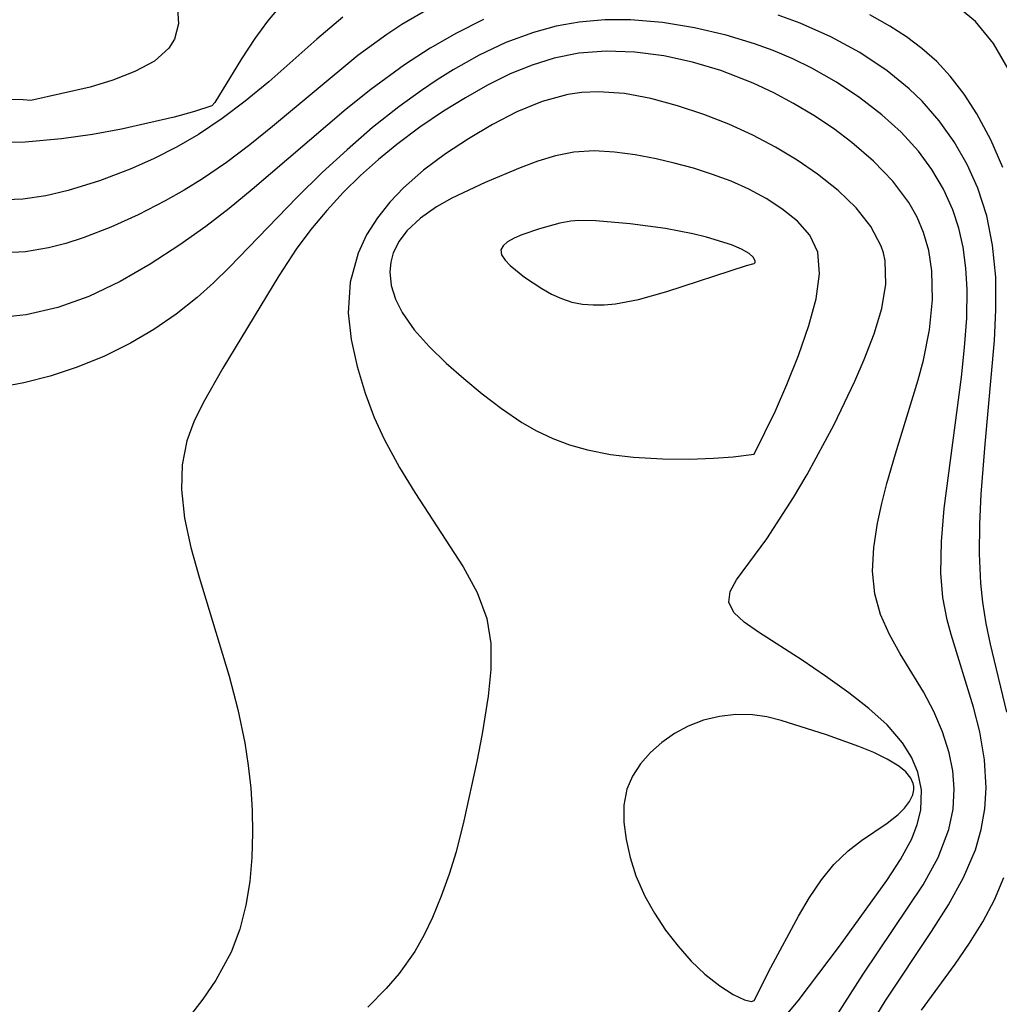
# Model space of a CAD drawing. Header units: metres. Extents: x 1073367 to 1082519, y 1569854 to 1574957.
# Tile 126 of 256: x 1074508 to 1074562, y 1573402 to 1573456. Entities that reach past the tile are written whole.
import ezdxf

# ---------------------------------------------------------------- set-up
doc = ezdxf.new("R2010")
doc.units = ezdxf.units.M
doc.layers.add('CGG_CurvaNivelLidar_v1', color=253, linetype='Continuous', lineweight=30)

msp = doc.modelspace()

# ---------------------------------------------------------------- linework, layer by layer
at = {"layer": 'CGG_CurvaNivelLidar_v1'}
for p, q in [((1074522.3844, 1573456.876, 63.5), (1074521.5789, 1573455.9347, 63.5)), ((1074560.7533, 1573455.9222, 64), (1074559.5177, 1573456.9381, 64)), ((1074516.6076, 1573456.6471, 63), (1074516.6631, 1573455.7853, 63)), ((1074530.5485, 1573456.6302, 64.5), (1074529.0155, 1573455.7469, 64.5)), ((1074551.055, 1573455.825, 65), (1074549.8326, 1573456.2682, 65)), ((1074556.0214, 1573455.6565, 64.5), (1074554.8986, 1573456.2909, 64.5)), ((1074516.6631, 1573455.7853, 63), (1074516.4418, 1573454.9484, 63)), ((1074521.5789, 1573455.9347, 63.5), (1074520.8806, 1573454.9716, 63.5)), ((1074525.753, 1573456.1576, 64), (1074524.3173, 1573454.9504, 64)), ((1074529.0155, 1573455.7469, 64.5), (1074528.1794, 1573455.2051, 64.5)), ((1074533.5335, 1573456.0267, 65), (1074532.0385, 1573455.2819, 65)), ((1074538.833, 1573455.8898, 65.5), (1074537.5534, 1573455.6585, 65.5)), ((1074540.2469, 1573456.0103, 65.5), (1074538.833, 1573455.8898, 65.5)), ((1074541.6736, 1573456.0076, 65.5), (1074540.2469, 1573456.0103, 65.5)), ((1074543.4449, 1573455.857, 65.5), (1074541.6736, 1573456.0076, 65.5)), ((1074545.2131, 1573455.5684, 65.5), (1074543.4449, 1573455.857, 65.5)), ((1074552.7416, 1573455.0769, 65), (1074551.055, 1573455.825, 65)), ((1074561.7437, 1573454.6967, 64), (1074560.7533, 1573455.9222, 64)), ((1074528.1794, 1573455.2051, 64.5), (1074526.5873, 1573454.0332, 64.5)), ((1074532.0385, 1573455.2819, 65), (1074530.5801, 1573454.4418, 65)), ((1074536.2957, 1573455.3159, 65.5), (1074534.7781, 1573454.7508, 65.5)), ((1074537.5534, 1573455.6585, 65.5), (1074536.2957, 1573455.3159, 65.5)), ((1074546.9657, 1573455.1586, 65.5), (1074545.2131, 1573455.5684, 65.5)), ((1074548.5241, 1573454.6873, 65.5), (1074546.9657, 1573455.1586, 65.5)), ((1074556.9286, 1573455.0701, 64.5), (1074556.0214, 1573455.6565, 64.5)), ((1074516.4418, 1573454.9484, 63), (1074516.1304, 1573454.4515, 63)), ((1074520.8806, 1573454.9716, 63.5), (1074520.1551, 1573453.8595, 63.5)), ((1074524.3173, 1573454.9504, 64), (1074521.6508, 1573452.5807, 64)), ((1074534.7781, 1573454.7508, 65.5), (1074533.3003, 1573454.0541, 65.5)), ((1074549.5583, 1573454.309, 65.5), (1074548.5241, 1573454.6873, 65.5)), ((1074554.3486, 1573454.1993, 65), (1074552.7416, 1573455.0769, 65)), ((1074557.7824, 1573454.4343, 64.5), (1074556.9286, 1573455.0701, 64.5)), ((1074562.5611, 1573453.2943, 64), (1074561.7437, 1573454.6967, 64)), ((1074516.1304, 1573454.4515, 63), (1074515.3243, 1573453.7328, 63)), ((1074530.5801, 1573454.4418, 65), (1074529.1589, 1573453.5194, 65)), ((1074538.811, 1573454.1582, 66), (1074537.4514, 1573453.8904, 66)), ((1074540.3185, 1573454.2747, 66), (1074538.811, 1573454.1582, 66)), ((1074541.9108, 1573454.2217, 66), (1074540.3185, 1573454.2747, 66)), ((1074543.5071, 1573454.0165, 66), (1074541.9108, 1573454.2217, 66)), ((1074550.6403, 1573453.848, 65.5), (1074549.5583, 1573454.309, 65.5)), ((1074555.8565, 1573453.1935, 65), (1074554.3486, 1573454.1993, 65)), ((1074558.6081, 1573453.7036, 64.5), (1074557.7824, 1573454.4343, 64.5)), ((1074515.3243, 1573453.7328, 63), (1074514.2513, 1573453.1441, 63)), ((1074520.1551, 1573453.8595, 63.5), (1074518.6721, 1573451.4458, 63.5)), ((1074526.5873, 1573454.0332, 64.5), (1074521.8685, 1573450.1136, 64.5)), ((1074529.1589, 1573453.5194, 65), (1074527.2943, 1573452.1535, 65)), ((1074533.3003, 1573454.0541, 65.5), (1074531.8622, 1573453.2482, 65.5)), ((1074537.4514, 1573453.8904, 66), (1074536.2195, 1573453.5115, 66)), ((1074545.0949, 1573453.6778, 66), (1074543.5071, 1573454.0165, 66)), ((1074546.6609, 1573453.2142, 66), (1074545.0949, 1573453.6778, 66)), ((1074551.6935, 1573453.3316, 65.5), (1074550.6403, 1573453.848, 65.5)), ((1074559.3455, 1573452.9036, 64.5), (1074558.6081, 1573453.7036, 64.5)), ((1074514.2513, 1573453.1441, 63), (1074513.0275, 1573452.6692, 63)), ((1074531.8622, 1573453.2482, 65.5), (1074530.9797, 1573452.6938, 65.5)), ((1074535.0155, 1573453.0242, 66), (1074533.7618, 1573452.4043, 66)), ((1074536.2195, 1573453.5115, 66), (1074535.0155, 1573453.0242, 66)), ((1074548.4587, 1573452.5149, 66), (1074546.6609, 1573453.2142, 66)), ((1074553.0529, 1573452.5586, 65.5), (1074551.6935, 1573453.3316, 65.5)), ((1074557.08, 1573452.1962, 65), (1074555.8565, 1573453.1935, 65)), ((1074513.0275, 1573452.6692, 63), (1074511.7654, 1573452.2931, 63)), ((1074521.6508, 1573452.5807, 64), (1074520.3493, 1573451.5111, 64)), ((1074530.9797, 1573452.6938, 65.5), (1074530.1109, 1573452.1096, 65.5)), ((1074549.5883, 1573451.9813, 66), (1074548.4587, 1573452.5149, 66)), ((1074554.3461, 1573451.7012, 65.5), (1074553.0529, 1573452.5586, 65.5)), ((1074560.12, 1573451.8959, 64.5), (1074559.3455, 1573452.9036, 64.5)), ((1074511.7654, 1573452.2931, 63), (1074508.5, 1573451.5539, 63)), ((1074527.2943, 1573452.1535, 65), (1074525.9274, 1573451.0607, 65)), ((1074530.1109, 1573452.1096, 65.5), (1074528.8523, 1573451.202, 65.5)), ((1074533.7618, 1573452.4043, 66), (1074532.5344, 1573451.7055, 66)), ((1074538.9755, 1573451.9849, 66.5), (1074538.2044, 1573451.8729, 66.5)), ((1074539.8775, 1573452.0282, 66.5), (1074538.9755, 1573451.9849, 66.5)), ((1074541.3322, 1573451.9273, 66.5), (1074539.8775, 1573452.0282, 66.5)), ((1074542.7978, 1573451.6586, 66.5), (1074541.3322, 1573451.9273, 66.5)), ((1074550.687, 1573451.392, 66), (1074549.5883, 1573451.9813, 66)), ((1074557.7976, 1573451.5047, 65), (1074557.08, 1573452.1962, 65)), ((1074560.8207, 1573450.8174, 64.5), (1074560.12, 1573451.8959, 64.5)), ((1074508.0699, 1573451.5913, 63), (1074504.958, 1573451.6772, 63)), ((1074508.5, 1573451.5539, 63), (1074508.0699, 1573451.5913, 63)), ((1074518.6721, 1573451.4458, 63.5), (1074518.5, 1573451.2475, 63.5)), ((1074520.3493, 1573451.5111, 64), (1074519.0815, 1573450.5553, 64)), ((1074532.5344, 1573451.7055, 66), (1074531.3276, 1573450.9501, 66)), ((1074536.7778, 1573451.4865, 66.5), (1074535.3867, 1573450.9199, 66.5)), ((1074538.2044, 1573451.8729, 66.5), (1074536.7778, 1573451.4865, 66.5)), ((1074544.2659, 1573451.262, 66.5), (1074542.7978, 1573451.6586, 66.5)), ((1074551.8099, 1573450.7169, 66), (1074550.687, 1573451.392, 66)), ((1074555.5614, 1573450.7642, 65.5), (1074554.3461, 1573451.7012, 65.5)), ((1074558.7415, 1573450.4218, 65), (1074557.7976, 1573451.5047, 65)), ((1074517.5543, 1573450.9421, 63.5), (1074516.4221, 1573450.6353, 63.5)), ((1074518.5, 1573451.2475, 63.5), (1074517.5543, 1573450.9421, 63.5)), ((1074525.9274, 1573451.0607, 65), (1074520.7337, 1573446.6288, 65)), ((1074528.8523, 1573451.202, 65.5), (1074527.3977, 1573450.0473, 65.5)), ((1074531.3276, 1573450.9501, 66), (1074530.0152, 1573450.066, 66)), ((1074535.3867, 1573450.9199, 66.5), (1074534.0276, 1573450.2225, 66.5)), ((1074545.7279, 1573450.7691, 66.5), (1074544.2659, 1573451.262, 66.5)), ((1074561.6026, 1573449.374, 64.5), (1074560.8207, 1573450.8174, 64.5)), ((1074516.4221, 1573450.6353, 63.5), (1074513.503, 1573449.9629, 63.5)), ((1074519.0815, 1573450.5553, 64), (1074517.7647, 1573449.6739, 64)), ((1074547.0968, 1573450.2325, 66.5), (1074545.7279, 1573450.7691, 66.5)), ((1074552.8887, 1573449.9936, 66), (1074551.8099, 1573450.7169, 66)), ((1074556.632, 1573449.795, 65.5), (1074555.5614, 1573450.7642, 65.5)), ((1074559.5722, 1573449.2543, 65), (1074558.7415, 1573450.4218, 65)), ((1074513.503, 1573449.9629, 63.5), (1074511.9026, 1573449.6661, 63.5)), ((1074521.8685, 1573450.1136, 64.5), (1074520.605, 1573449.098, 64.5)), ((1074527.3977, 1573450.0473, 65.5), (1074525.9871, 1573448.8274, 65.5)), ((1074530.0152, 1573450.066, 66), (1074528.7397, 1573449.1241, 66)), ((1074534.0276, 1573450.2225, 66.5), (1074532.6999, 1573449.4348, 66.5)), ((1074548.4342, 1573449.6274, 66.5), (1074547.0968, 1573450.2325, 66.5)), ((1074553.9152, 1573449.2255, 66), (1074552.8887, 1573449.9936, 66)), ((1074557.5935, 1573448.7437, 65.5), (1074556.632, 1573449.795, 65.5)), ((1074508.1746, 1573449.2434, 63.5), (1074506.1322, 1573449.1849, 63.5)), ((1074510.1962, 1573449.4213, 63.5), (1074508.1746, 1573449.2434, 63.5)), ((1074511.9026, 1573449.6661, 63.5), (1074510.1962, 1573449.4213, 63.5)), ((1074517.7647, 1573449.6739, 64), (1074516.5415, 1573448.9667, 64)), ((1074532.6999, 1573449.4348, 66.5), (1074531.4315, 1573448.5989, 66.5)), ((1074549.6914, 1573448.967, 66.5), (1074548.4342, 1573449.6274, 66.5)), ((1074555.1119, 1573448.1987, 66), (1074553.9152, 1573449.2255, 66)), ((1074560.2864, 1573448.0141, 65), (1074559.5722, 1573449.2543, 65)), ((1074562.2555, 1573447.8502, 64.5), (1074561.6026, 1573449.374, 64.5)), ((1074516.5415, 1573448.9667, 64), (1074515.2806, 1573448.3292, 64)), ((1074520.605, 1573449.098, 64.5), (1074519.3177, 1573448.1237, 64.5)), ((1074525.9871, 1573448.8274, 65.5), (1074524.6155, 1573447.5603, 65.5)), ((1074528.7397, 1573449.1241, 66), (1074527.7175, 1573448.2872, 66)), ((1074538.5318, 1573448.6912, 67), (1074537.526, 1573448.4931, 67)), ((1074539.6477, 1573448.759, 67), (1074538.5318, 1573448.6912, 67)), ((1074540.7823, 1573448.6983, 67), (1074539.6477, 1573448.759, 67)), ((1074541.9294, 1573448.5431, 67), (1074540.7823, 1573448.6983, 67)), ((1074550.8904, 1573448.2462, 66.5), (1074549.6914, 1573448.967, 66.5)), ((1074558.3417, 1573447.7262, 65.5), (1074557.5935, 1573448.7437, 65.5)), ((1074515.2806, 1573448.3292, 64), (1074513.991, 1573447.7535, 64)), ((1074519.3177, 1573448.1237, 64.5), (1074517.996, 1573447.2133, 64.5)), ((1074527.7175, 1573448.2872, 66), (1074526.7356, 1573447.4058, 66)), ((1074531.4315, 1573448.5989, 66.5), (1074530.2235, 1573447.6998, 66.5)), ((1074536.5352, 1573448.1926, 67), (1074535.5537, 1573447.8254, 67)), ((1074537.526, 1573448.4931, 67), (1074536.5352, 1573448.1926, 67)), ((1074543.0835, 1573448.3207, 67), (1074541.9294, 1573448.5431, 67)), ((1074544.0725, 1573448.091, 67), (1074543.0835, 1573448.3207, 67)), ((1074545.1447, 1573447.7984, 67), (1074544.0725, 1573448.091, 67)), ((1074552.0177, 1573447.4744, 66.5), (1074550.8904, 1573448.2462, 66.5)), ((1074556.1777, 1573447.0944, 66), (1074555.1119, 1573448.1987, 66)), ((1074513.991, 1573447.7535, 64), (1074512.294, 1573447.0987, 64)), ((1074524.6155, 1573447.5603, 65.5), (1074523.2077, 1573446.188, 65.5)), ((1074530.2235, 1573447.6998, 66.5), (1074529.1085, 1573446.7243, 66.5)), ((1074535.5537, 1573447.8254, 67), (1074533.624, 1573447.0146, 67)), ((1074546.1997, 1573447.4617, 67), (1074545.1447, 1573447.7984, 67)), ((1074558.9768, 1573446.642, 65.5), (1074558.3417, 1573447.7262, 65.5)), ((1074560.8746, 1573446.709, 65), (1074560.2864, 1573448.0141, 65)), ((1074512.294, 1573447.0987, 64), (1074510.5654, 1573446.5676, 64)), ((1074517.996, 1573447.2133, 64.5), (1074516.9737, 1573446.5824, 64.5)), ((1074526.7356, 1573447.4058, 66), (1074525.7968, 1573446.4846, 66)), ((1074533.624, 1573447.0146, 67), (1074531.7831, 1573446.1441, 67)), ((1074547.2266, 1573447.0784, 67), (1074546.1997, 1573447.4617, 67)), ((1074548.2114, 1573446.6421, 67), (1074547.2266, 1573447.0784, 67)), ((1074553.1587, 1573446.5682, 66.5), (1074552.0177, 1573447.4744, 66.5)), ((1074557.0718, 1573445.8984, 66), (1074556.1777, 1573447.0944, 66)), ((1074510.5654, 1573446.5676, 64), (1074509.3125, 1573446.2846, 64)), ((1074516.9737, 1573446.5824, 64.5), (1074515.9316, 1573445.9938, 64.5)), ((1074520.7337, 1573446.6288, 65), (1074519.4624, 1573445.5826, 65)), ((1074525.7968, 1573446.4846, 66), (1074524.8579, 1573445.4725, 66)), ((1074529.1085, 1573446.7243, 66.5), (1074528.3448, 1573445.9218, 66.5)), ((1074549.1621, 1573446.1321, 67), (1074548.2114, 1573446.6421, 67)), ((1074554.1562, 1573445.606, 66.5), (1074553.1587, 1573446.5682, 66.5)), ((1074559.4911, 1573445.4983, 65.5), (1074558.9768, 1573446.642, 65.5)), ((1074561.3748, 1573445.1612, 65), (1074560.8746, 1573446.709, 65)), ((1074508.0465, 1573446.0985, 64), (1074506.3659, 1573446.0177, 64)), ((1074509.3125, 1573446.2846, 64), (1074508.0465, 1573446.0985, 64)), ((1074515.9316, 1573445.9938, 64.5), (1074514.4387, 1573445.2268, 64.5)), ((1074523.2077, 1573446.188, 65.5), (1074519.4741, 1573442.3259, 65.5)), ((1074528.3448, 1573445.9218, 66.5), (1074527.6682, 1573445.0682, 66.5)), ((1074531.7831, 1573446.1441, 67), (1074530.9315, 1573445.6603, 67)), ((1074550.0367, 1573445.5645, 67), (1074549.1621, 1573446.1321, 67)), ((1074557.5241, 1573445.094, 66), (1074557.0718, 1573445.8984, 66)), ((1074519.4624, 1573445.5826, 65), (1074518.1687, 1573444.5809, 65)), ((1074524.8579, 1573445.4725, 66), (1074523.9785, 1573444.4214, 66)), ((1074530.9315, 1573445.6603, 67), (1074530.0418, 1573445.0389, 67)), ((1074550.8982, 1573444.8683, 67), (1074550.0367, 1573445.5645, 67)), ((1074554.9666, 1573444.5826, 66.5), (1074554.1562, 1573445.606, 66.5)), ((1074559.8259, 1573444.4848, 65.5), (1074559.4911, 1573445.4983, 65.5)), ((1074514.4387, 1573445.2268, 64.5), (1074512.9232, 1573444.5403, 64.5)), ((1074527.6682, 1573445.0682, 66.5), (1074527.0642, 1573444.1146, 66.5)), ((1074530.0418, 1573445.0389, 67), (1074529.2944, 1573444.3408, 67)), ((1074538.3621, 1573444.8726, 67.5), (1074537.7551, 1573444.7617, 67.5)), ((1074538.8138, 1573444.9073, 67.5), (1074538.3621, 1573444.8726, 67.5)), ((1074539.7429, 1573444.8902, 67.5), (1074538.8138, 1573444.9073, 67.5)), ((1074541.6495, 1573444.7185, 67.5), (1074539.7429, 1573444.8902, 67.5)), ((1074551.5955, 1573444.1033, 67), (1074550.8982, 1573444.8683, 67)), ((1074557.8836, 1573444.2497, 66), (1074557.5241, 1573445.094, 66)), ((1074561.7013, 1573443.5543, 65), (1074561.3748, 1573445.1612, 65)), ((1074512.9232, 1573444.5403, 64.5), (1074511.3889, 1573443.9508, 64.5)), ((1074518.1687, 1573444.5809, 65), (1074516.7369, 1573443.561, 65)), ((1074523.9785, 1573444.4214, 66), (1074523.1675, 1573443.332, 66)), ((1074529.2944, 1573444.3408, 67), (1074528.8646, 1573443.7736, 67)), ((1074536.6337, 1573444.4492, 67.5), (1074535.6492, 1573444.1114, 67.5)), ((1074537.7551, 1573444.7617, 67.5), (1074536.6337, 1573444.4492, 67.5)), ((1074543.6089, 1573444.4679, 67.5), (1074541.6495, 1573444.7185, 67.5)), ((1074545.1067, 1573444.183, 67.5), (1074543.6089, 1573444.4679, 67.5)), ((1074555.5344, 1573443.4879, 66.5), (1074554.9666, 1573444.5826, 66.5)), ((1074560.0672, 1573443.4387, 65.5), (1074559.8259, 1573444.4848, 65.5)), ((1074511.3889, 1573443.9508, 64.5), (1074510.4334, 1573443.6463, 64.5)), ((1074527.0642, 1573444.1146, 66.5), (1074526.5922, 1573443.1077, 66.5)), ((1074528.8646, 1573443.7736, 67), (1074528.5436, 1573443.1271, 67)), ((1074534.8694, 1573443.7307, 67.5), (1074534.6145, 1573443.5167, 67.5)), ((1074535.2234, 1573443.9276, 67.5), (1074534.8694, 1573443.7307, 67.5)), ((1074535.6492, 1573444.1114, 67.5), (1074535.2234, 1573443.9276, 67.5)), ((1074545.8731, 1573443.9978, 67.5), (1074545.1067, 1573444.183, 67.5)), ((1074547.2621, 1573443.5633, 67.5), (1074545.8731, 1573443.9978, 67.5)), ((1074552.0354, 1573443.1579, 67), (1074551.5955, 1573444.1033, 67)), ((1074558.1717, 1573443.2514, 66), (1074557.8836, 1573444.2497, 66)), ((1074508.2045, 1573443.1858, 64.5), (1074506.6908, 1573443.1032, 64.5)), ((1074509.4692, 1573443.3996, 64.5), (1074508.2045, 1573443.1858, 64.5)), ((1074510.4334, 1573443.6463, 64.5), (1074509.4692, 1573443.3996, 64.5)), ((1074516.7369, 1573443.561, 65), (1074515.0984, 1573442.4927, 65)), ((1074523.1675, 1573443.332, 66), (1074522.2135, 1573441.8587, 66)), ((1074534.6145, 1573443.5167, 67.5), (1074534.4941, 1573443.2802, 67.5)), ((1074534.4941, 1573443.2802, 67.5), (1074534.5386, 1573443.0115, 67.5)), ((1074547.815, 1573443.3239, 67.5), (1074547.2621, 1573443.5633, 67.5)), ((1074548.2305, 1573443.0794, 67.5), (1074547.815, 1573443.3239, 67.5)), ((1074555.654, 1573443.1204, 66.5), (1074555.5344, 1573443.4879, 66.5)), ((1074558.343, 1573442.1365, 66), (1074558.1717, 1573443.2514, 66)), ((1074560.2258, 1573442.2841, 65.5), (1074560.0672, 1573443.4387, 65.5)), ((1074561.8675, 1573441.7774, 65), (1074561.7013, 1573443.5543, 65)), ((1074526.5922, 1573443.1077, 66.5), (1074526.161, 1573441.4921, 66.5)), ((1074528.5436, 1573443.1271, 67), (1074528.404, 1573442.6099, 67)), ((1074534.5386, 1573443.0115, 67.5), (1074534.7233, 1573442.7206, 67.5)), ((1074534.7233, 1573442.7206, 67.5), (1074535.0121, 1573442.4146, 67.5)), ((1074548.4539, 1573442.8805, 67.5), (1074548.2305, 1573443.0794, 67.5)), ((1074548.56, 1573442.6837, 67.5), (1074548.4539, 1573442.8805, 67.5)), ((1074548.5545, 1573442.5932, 67.5), (1074548.56, 1573442.6837, 67.5)), ((1074552.1281, 1573441.9663, 67), (1074552.0354, 1573443.1579, 67)), ((1074555.7518, 1573442.6718, 66.5), (1074555.654, 1573443.1204, 66.5)), ((1074555.792, 1573441.3909, 66.5), (1074555.7518, 1573442.6718, 66.5)), ((1074515.0984, 1573442.4927, 65), (1074513.4252, 1573441.529, 65)), ((1074519.4741, 1573442.3259, 65.5), (1074518.6029, 1573441.47, 65.5)), ((1074528.404, 1573442.6099, 67), (1074528.3553, 1573442.076, 67)), ((1074535.0121, 1573442.4146, 67.5), (1074535.797, 1573441.7803, 67.5)), ((1074543.6759, 1573440.9775, 67.5), (1074548.0863, 1573442.4314, 67.5)), ((1074548.0863, 1573442.4314, 67.5), (1074548.5, 1573442.5359, 67.5)), ((1074548.5, 1573442.5359, 67.5), (1074548.5545, 1573442.5932, 67.5)), ((1074558.3724, 1573440.5166, 66), (1074558.343, 1573442.1365, 66)), ((1074560.2939, 1573441.1062, 65.5), (1074560.2258, 1573442.2841, 65.5)), ((1074522.2135, 1573441.8587, 66), (1074519.1202, 1573436.7351, 66)), ((1074528.3553, 1573442.076, 67), (1074528.4341, 1573441.3237, 67)), ((1074535.797, 1573441.7803, 67.5), (1074536.7621, 1573441.143, 67.5)), ((1074551.9316, 1573440.588, 67), (1074552.1281, 1573441.9663, 67)), ((1074561.8824, 1573439.9661, 65), (1074561.8675, 1573441.7774, 65)), ((1074513.4252, 1573441.529, 65), (1074511.7094, 1573440.7093, 65)), ((1074518.6029, 1573441.47, 65.5), (1074517.6954, 1573440.6551, 65.5)), ((1074526.161, 1573441.4921, 66.5), (1074526.0558, 1573439.8069, 66.5)), ((1074528.4341, 1573441.3237, 67), (1074528.664, 1573440.5692, 67)), ((1074536.7621, 1573441.143, 67.5), (1074537.2922, 1573440.8461, 67.5)), ((1074555.5661, 1573440.0454, 66.5), (1074555.792, 1573441.3909, 66.5)), ((1074560.2706, 1573439.5061, 65.5), (1074560.2939, 1573441.1062, 65.5)), ((1074511.7094, 1573440.7093, 65), (1074509.9944, 1573440.0948, 65)), ((1074517.6954, 1573440.6551, 65.5), (1074516.5247, 1573439.7257, 65.5)), ((1074528.664, 1573440.5692, 67), (1074529.0271, 1573439.8262, 67)), ((1074537.2922, 1573440.8461, 67.5), (1074537.8438, 1573440.5901, 67.5)), ((1074537.8438, 1573440.5901, 67.5), (1074538.4178, 1573440.3965, 67.5)), ((1074540.8363, 1573440.3086, 67.5), (1074542.1167, 1573440.5411, 67.5)), ((1074542.1167, 1573440.5411, 67.5), (1074543.6759, 1573440.9775, 67.5)), ((1074551.5314, 1573439.0953, 67), (1074551.9316, 1573440.588, 67)), ((1074558.2014, 1573438.861, 66), (1074558.3724, 1573440.5166, 66)), ((1074509.9944, 1573440.0948, 65), (1074508.2375, 1573439.6912, 65)), ((1074538.4178, 1573440.3965, 67.5), (1074539.0019, 1573440.2856, 67.5)), ((1074539.0019, 1573440.2856, 67.5), (1074539.6034, 1573440.2423, 67.5)), ((1074539.6034, 1573440.2423, 67.5), (1074540.2164, 1573440.2531, 67.5)), ((1074540.2164, 1573440.2531, 67.5), (1074540.8363, 1573440.3086, 67.5)), ((1074555.147, 1573438.6506, 66.5), (1074555.5661, 1573440.0454, 66.5)), ((1074561.799, 1573438.2705, 65), (1074561.8824, 1573439.9661, 65)), ((1074508.2375, 1573439.6912, 65), (1074506.831, 1573439.5403, 65)), ((1074516.5247, 1573439.7257, 65.5), (1074515.294, 1573438.8791, 65.5)), ((1074526.0558, 1573439.8069, 66.5), (1074526.21, 1573438.3256, 66.5)), ((1074529.0271, 1573439.8262, 67), (1074529.6979, 1573438.8627, 67)), ((1074560.1516, 1573437.886, 65.5), (1074560.2706, 1573439.5061, 65.5)), ((1074515.294, 1573438.8791, 65.5), (1074514.007, 1573438.1212, 65.5)), ((1074529.6979, 1573438.8627, 67), (1074530.5261, 1573437.9334, 67)), ((1074550.9606, 1573437.4395, 67), (1074551.5314, 1573439.0953, 67)), ((1074557.8705, 1573437.1918, 66), (1074558.2014, 1573438.861, 66)), ((1074526.21, 1573438.3256, 66.5), (1074526.5394, 1573436.838, 66.5)), ((1074554.5951, 1573437.2185, 66.5), (1074555.147, 1573438.6506, 66.5)), ((1074561.2804, 1573432.5426, 65), (1074561.799, 1573438.2705, 65)), ((1074514.007, 1573438.1212, 65.5), (1074512.5265, 1573437.3956, 65.5)), ((1074530.5261, 1573437.9334, 67), (1074531.4625, 1573437.0282, 67)), ((1074559.9704, 1573436.2547, 65.5), (1074560.1516, 1573437.886, 65.5)), ((1074512.5265, 1573437.3956, 65.5), (1074510.9946, 1573436.7774, 65.5)), ((1074550.3212, 1573435.8375, 67), (1074550.9606, 1573437.4395, 67)), ((1074554.0794, 1573436.0292, 66.5), (1074554.5951, 1573437.2185, 66.5)), ((1074557.5832, 1573436.0976, 66), (1074557.8705, 1573437.1918, 66)), ((1074510.9946, 1573436.7774, 65.5), (1074509.5659, 1573436.3039, 65.5)), ((1074519.1202, 1573436.7351, 66), (1074518.0252, 1573434.8242, 66)), ((1074526.5394, 1573436.838, 66.5), (1074526.9917, 1573435.3535, 66.5)), ((1074531.4625, 1573437.0282, 67), (1074532.442, 1573436.1647, 67)), ((1074509.5659, 1573436.3039, 65.5), (1074508.109, 1573435.9239, 65.5)), ((1074532.442, 1573436.1647, 67), (1074533.4689, 1573435.3222, 67)), ((1074556.3287, 1573432.0112, 66), (1074557.5832, 1573436.0976, 66)), ((1074559.0245, 1573428.9826, 65.5), (1074559.9704, 1573436.2547, 65.5)), ((1074508.109, 1573435.9239, 65.5), (1074506.3329, 1573435.5984, 65.5)), ((1074549.6828, 1573434.3905, 67), (1074550.3212, 1573435.8375, 67)), ((1074552.9317, 1573433.6367, 66.5), (1074554.0794, 1573436.0292, 66.5)), ((1074526.9917, 1573435.3535, 66.5), (1074527.483, 1573434.0238, 66.5)), ((1074533.4689, 1573435.3222, 67), (1074534.5311, 1573434.5103, 67)), ((1074518.0252, 1573434.8242, 66), (1074517.512, 1573433.7826, 66)), ((1074534.5311, 1573434.5103, 67), (1074535.6565, 1573433.7386, 67)), ((1074527.483, 1573434.0238, 66.5), (1074528.0312, 1573432.8136, 66.5)), ((1074548.5, 1573431.9784, 67), (1074549.6828, 1573434.3905, 67)), ((1074517.512, 1573433.7826, 66), (1074517.1201, 1573432.7177, 66)), ((1074535.6565, 1573433.7386, 67), (1074536.4704, 1573433.2802, 67)), ((1074551.4392, 1573430.8606, 66.5), (1074552.9317, 1573433.6367, 66.5)), ((1074536.4704, 1573433.2802, 67), (1074537.3682, 1573432.8607, 67)), ((1074537.3682, 1573432.8607, 67), (1074538.3005, 1573432.5113, 67)), ((1074517.1201, 1573432.7177, 66), (1074516.866, 1573431.4036, 66)), ((1074528.0312, 1573432.8136, 66.5), (1074528.8787, 1573431.2527, 66.5)), ((1074538.3005, 1573432.5113, 67), (1074539.2867, 1573432.2277, 67)), ((1074561.0682, 1573429.7715, 65), (1074561.2804, 1573432.5426, 65)), ((1074539.2867, 1573432.2277, 67), (1074540.5513, 1573431.9773, 67)), ((1074540.5513, 1573431.9773, 67), (1074541.8386, 1573431.8199, 67)), ((1074541.8386, 1573431.8199, 67), (1074543.4329, 1573431.7234, 67)), ((1074544.931, 1573431.7119, 67), (1074546.2594, 1573431.758, 67)), ((1074546.2594, 1573431.758, 67), (1074547.3444, 1573431.8351, 67)), ((1074547.3444, 1573431.8351, 67), (1074548.5, 1573431.9784, 67)), ((1074555.8508, 1573430.3713, 66), (1074556.3287, 1573432.0112, 66)), ((1074516.866, 1573431.4036, 66), (1074516.8244, 1573430.0318, 66)), ((1074528.8787, 1573431.2527, 66.5), (1074529.728, 1573429.8633, 66.5)), ((1074543.4329, 1573431.7234, 67), (1074544.931, 1573431.7119, 67)), ((1074550.6912, 1573429.5941, 66.5), (1074551.4392, 1573430.8606, 66.5)), ((1074555.565, 1573429.261, 66), (1074555.8508, 1573430.3713, 66)), ((1074516.8244, 1573430.0318, 66), (1074516.9986, 1573428.4501, 66)), ((1074529.728, 1573429.8633, 66.5), (1074532.4071, 1573425.7593, 66.5)), ((1074549.2084, 1573427.305, 66.5), (1074550.6912, 1573429.5941, 66.5)), ((1074560.9919, 1573428.1176, 65), (1074561.0682, 1573429.7715, 65)), ((1074555.3279, 1573428.1678, 66), (1074555.565, 1573429.261, 66)), ((1074558.8655, 1573427.1634, 65.5), (1074559.0245, 1573428.9826, 65.5)), ((1074516.9986, 1573428.4501, 66), (1074517.3447, 1573426.831, 66)), ((1074555.1207, 1573426.82, 66), (1074555.3279, 1573428.1678, 66)), ((1074560.9795, 1573426.4772, 65), (1074560.9919, 1573428.1176, 65)), ((1074517.3447, 1573426.831, 66), (1074517.8013, 1573425.1803, 66)), ((1074547.535, 1573425.0307, 66.5), (1074549.2084, 1573427.305, 66.5)), ((1074558.8303, 1573425.3969, 65.5), (1074558.8655, 1573427.1634, 65.5)), ((1074555.0542, 1573425.5149, 66), (1074555.1207, 1573426.82, 66)), ((1074561.0547, 1573424.8548, 65), (1074560.9795, 1573426.4772, 65)), ((1074532.4071, 1573425.7593, 66.5), (1074533.1861, 1573424.3431, 66.5)), ((1074555.1766, 1573424.2616, 66), (1074555.0542, 1573425.5149, 66)), ((1074558.939, 1573424.0599, 65.5), (1074558.8303, 1573425.3969, 65.5)), ((1074517.8013, 1573425.1803, 66), (1074519.4559, 1573419.7039, 66)), ((1074547.1806, 1573424.3824, 66.5), (1074547.535, 1573425.0307, 66.5)), ((1074561.1659, 1573423.7918, 65), (1074561.0547, 1573424.8548, 65)), ((1074533.1861, 1573424.3431, 66.5), (1074533.7263, 1573422.8905, 66.5)), ((1074547.1035, 1573423.795, 66.5), (1074547.1806, 1573424.3824, 66.5)), ((1074555.5025, 1573423.1167, 66), (1074555.1766, 1573424.2616, 66)), ((1074547.3803, 1573423.2355, 66.5), (1074547.1035, 1573423.795, 66.5)), ((1074559.1854, 1573422.815, 65.5), (1074558.939, 1573424.0599, 65.5)), ((1074561.351, 1573422.6291, 65), (1074561.1659, 1573423.7918, 65)), ((1074547.9567, 1573422.6905, 66.5), (1074547.3803, 1573423.2355, 66.5)), ((1074555.9914, 1573422.0146, 66), (1074555.5025, 1573423.1167, 66)), ((1074533.7263, 1573422.8905, 66.5), (1074533.9402, 1573421.5141, 66.5)), ((1074548.7516, 1573422.1359, 66.5), (1074547.9567, 1573422.6905, 66.5)), ((1074559.4041, 1573422.0047, 65.5), (1074559.1854, 1573422.815, 65.5)), ((1074561.587, 1573421.4791, 65), (1074561.351, 1573422.6291, 65)), ((1074551.1684, 1573420.5893, 66.5), (1074548.7516, 1573422.1359, 66.5)), ((1074556.5881, 1573420.9417, 66), (1074555.9914, 1573422.0146, 66)), ((1074560.6383, 1573417.9868, 65.5), (1074559.4041, 1573422.0047, 65.5)), ((1074533.9402, 1573421.5141, 66.5), (1074533.9389, 1573420.0831, 66.5)), ((1074562.4936, 1573417.7219, 65), (1074561.587, 1573421.4791, 65)), ((1074557.8699, 1573418.8333, 66), (1074556.5881, 1573420.9417, 66)), ((1074552.455, 1573419.7165, 66.5), (1074551.1684, 1573420.5893, 66.5)), ((1074533.9389, 1573420.0831, 66.5), (1074533.7901, 1573418.6051, 66.5)), ((1074519.4559, 1573419.7039, 66), (1074519.9341, 1573417.8683, 66)), ((1074553.7433, 1573418.7902, 66.5), (1074552.455, 1573419.7165, 66.5)), ((1074554.8528, 1573417.9252, 66.5), (1074553.7433, 1573418.7902, 66.5)), ((1074558.4416, 1573417.7475, 66), (1074557.8699, 1573418.8333, 66)), ((1074533.7901, 1573418.6051, 66.5), (1074533.4538, 1573416.5236, 66.5)), ((1074519.9341, 1573417.8683, 66), (1074520.3256, 1573416.0212, 66)), ((1074547.4946, 1573417.5853, 67), (1074546.5831, 1573417.4832, 67)), ((1074548.416, 1573417.5685, 67), (1074547.4946, 1573417.5853, 67)), ((1074555.8656, 1573417.0115, 66.5), (1074554.8528, 1573417.9252, 66.5)), ((1074558.9268, 1573416.6228, 66), (1074558.4416, 1573417.7475, 66)), ((1074560.985, 1573416.6236, 65.5), (1074560.6383, 1573417.9868, 65.5)), ((1074545.6956, 1573417.2717, 67), (1074544.849, 1573416.9513, 67)), ((1074546.5831, 1573417.4832, 67), (1074545.6956, 1573417.2717, 67)), ((1074549.2096, 1573417.4525, 67), (1074548.416, 1573417.5685, 67)), ((1074550.0019, 1573417.2643, 67), (1074549.2096, 1573417.4525, 67)), ((1074552.506, 1573416.461, 67), (1074550.0019, 1573417.2643, 67)), ((1074533.4538, 1573416.5236, 66.5), (1074533.1574, 1573414.9816, 66.5)), ((1074544.0919, 1573416.5404, 67), (1074543.3945, 1573416.0443, 67)), ((1074544.849, 1573416.9513, 67), (1074544.0919, 1573416.5404, 67)), ((1074556.718, 1573416.0258, 66.5), (1074555.8656, 1573417.0115, 66.5)), ((1074559.2975, 1573415.4668, 66), (1074558.9268, 1573416.6228, 66)), ((1074561.2527, 1573415.0808, 65.5), (1074560.985, 1573416.6236, 65.5)), ((1074520.3256, 1573416.0212, 66), (1074520.523, 1573414.7703, 66)), ((1074543.3945, 1573416.0443, 67), (1074542.7649, 1573415.479, 67)), ((1074554.2906, 1573415.8201, 67), (1074552.506, 1573416.461, 67)), ((1074557.2108, 1573415.2298, 66.5), (1074556.718, 1573416.0258, 66.5)), ((1074542.7649, 1573415.479, 67), (1074542.2172, 1573414.8553, 67)), ((1074555.1192, 1573415.4805, 67), (1074554.2906, 1573415.8201, 67)), ((1074555.8726, 1573415.1188, 67), (1074555.1192, 1573415.4805, 67)), ((1074559.498, 1573414.4752, 66), (1074559.2975, 1573415.4668, 66)), ((1074533.1574, 1573414.9816, 66.5), (1074532.4523, 1573411.7011, 66.5)), ((1074542.2172, 1573414.8553, 67), (1074541.7727, 1573414.1786, 67)), ((1074556.5171, 1573414.725, 67), (1074555.8726, 1573415.1188, 67)), ((1074557.5595, 1573414.3909, 66.5), (1074557.2108, 1573415.2298, 66.5)), ((1074561.3446, 1573413.5334, 65.5), (1074561.2527, 1573415.0808, 65.5)), ((1074520.523, 1573414.7703, 66), (1074520.6603, 1573413.5199, 66)), ((1074556.8961, 1573414.4087, 67), (1074556.5171, 1573414.725, 67)), ((1074557.1721, 1573414.0664, 67), (1074556.8961, 1573414.4087, 67)), ((1074557.7583, 1573413.4137, 66.5), (1074557.5595, 1573414.3909, 66.5)), ((1074559.5796, 1573413.4736, 66), (1074559.498, 1573414.4752, 66)), ((1074541.7727, 1573414.1786, 67), (1074541.4613, 1573413.45, 67)), ((1074557.3032, 1573413.7742, 67), (1074557.1721, 1573414.0664, 67)), ((1074557.3383, 1573413.6049, 67), (1074557.3032, 1573413.7742, 67)), ((1074520.6603, 1573413.5199, 66), (1074520.7351, 1573412.2786, 66)), ((1074541.4613, 1573413.45, 67), (1074541.2998, 1573412.5679, 67)), ((1074557.2891, 1573413.1404, 67), (1074557.3431, 1573413.4123, 67)), ((1074557.3431, 1573413.4123, 67), (1074557.3383, 1573413.6049, 67)), ((1074557.7199, 1573412.2923, 66.5), (1074557.7583, 1573413.4137, 66.5)), ((1074559.513, 1573412.344, 66), (1074559.5796, 1573413.4736, 66)), ((1074561.2706, 1573412.3767, 65.5), (1074561.3446, 1573413.5334, 65.5)), ((1074556.8283, 1573412.4059, 67), (1074557.1095, 1573412.7692, 67)), ((1074557.1095, 1573412.7692, 67), (1074557.2891, 1573413.1404, 67)), ((1074520.7351, 1573412.2786, 66), (1074520.7544, 1573411.0461, 66)), ((1074541.2998, 1573412.5679, 67), (1074541.3028, 1573411.6353, 67)), ((1074556.465, 1573412.0521, 67), (1074556.8283, 1573412.4059, 67)), ((1074557.5313, 1573411.5021, 66.5), (1074557.7199, 1573412.2923, 66.5)), ((1074559.2801, 1573411.2253, 66), (1074559.513, 1573412.344, 66)), ((1074561.0717, 1573411.232, 65.5), (1074561.2706, 1573412.3767, 65.5)), ((1074532.4523, 1573411.7011, 66.5), (1074532.014, 1573409.9947, 66.5)), ((1074541.3028, 1573411.6353, 67), (1074541.4269, 1573410.6675, 67)), ((1074555.8594, 1573411.5778, 67), (1074556.465, 1573412.0521, 67)), ((1074520.7544, 1573411.0461, 66), (1074520.7149, 1573409.6831, 66)), ((1074554.45, 1573410.6205, 67), (1074555.8594, 1573411.5778, 67)), ((1074557.2279, 1573410.7181, 66.5), (1074557.5313, 1573411.5021, 66.5)), ((1074558.687, 1573409.6819, 66), (1074559.2801, 1573411.2253, 66)), ((1074560.7493, 1573410.1081, 65.5), (1074561.0717, 1573411.232, 65.5)), ((1074541.4269, 1573410.6675, 67), (1074541.6404, 1573409.682, 67)), ((1074553.7001, 1573410.0544, 67), (1074554.45, 1573410.6205, 67)), ((1074556.6075, 1573409.5639, 66.5), (1074557.2279, 1573410.7181, 66.5)), ((1074532.014, 1573409.9947, 66.5), (1074531.6311, 1573408.7545, 66.5)), ((1074552.9216, 1573409.2999, 67), (1074553.7001, 1573410.0544, 67)), ((1074560.0927, 1573408.5653, 65.5), (1074560.7493, 1573410.1081, 65.5)), ((1074520.7149, 1573409.6831, 66), (1074520.5998, 1573408.3442, 66)), ((1074541.6404, 1573409.682, 67), (1074541.9553, 1573408.66, 67)), ((1074555.8435, 1573408.4059, 66.5), (1074556.6075, 1573409.5639, 66.5)), ((1074557.8582, 1573408.1754, 66), (1074558.687, 1573409.6819, 66)), ((1074552.2258, 1573408.4365, 67), (1074552.9216, 1573409.2999, 67)), ((1074520.5998, 1573408.3442, 66), (1074520.3914, 1573407.0378, 66)), ((1074531.6311, 1573408.7545, 66.5), (1074531.1956, 1573407.542, 66.5)), ((1074541.9553, 1573408.66, 67), (1074542.4531, 1573407.5409, 67)), ((1074551.5687, 1573407.4618, 67), (1074552.2258, 1573408.4365, 67)), ((1074553.2304, 1573404.7826, 66.5), (1074555.8435, 1573408.4059, 66.5)), ((1074559.2586, 1573407.062, 65.5), (1074560.0927, 1573408.5653, 65.5)), ((1074561.7944, 1573407.3278, 65), (1074562.3184, 1573408.5761, 65)), ((1074554.5292, 1573403.2252, 66), (1074557.8582, 1573408.1754, 66)), ((1074531.1956, 1573407.542, 66.5), (1074530.7078, 1573406.3653, 66.5)), ((1074542.4531, 1573407.5409, 67), (1074542.985, 1573406.5965, 67)), ((1074550.9522, 1573406.4294, 67), (1074551.5687, 1573407.4618, 67)), ((1074561.1491, 1573406.118, 65), (1074561.7944, 1573407.3278, 65)), ((1074520.3914, 1573407.0378, 66), (1074520.0496, 1573405.7076, 66)), ((1074558.31, 1573405.5795, 65.5), (1074559.2586, 1573407.062, 65.5)), ((1074530.7078, 1573406.3653, 66.5), (1074530.2476, 1573405.4008, 66.5)), ((1074542.985, 1573406.5965, 67), (1074543.6075, 1573405.6605, 67)), ((1074549.4296, 1573403.6027, 67), (1074550.9522, 1573406.4294, 67)), ((1074520.0496, 1573405.7076, 66), (1074519.5671, 1573404.4382, 66)), ((1074543.6075, 1573405.6605, 67), (1074544.2971, 1573404.7654, 67)), ((1074560.4145, 1573404.939, 65), (1074561.1491, 1573406.118, 65)), ((1074530.2476, 1573405.4008, 66.5), (1074529.7293, 1573404.4793, 66.5)), ((1074555.7535, 1573401.7317, 65.5), (1074558.31, 1573405.5795, 65.5)), ((1074544.2971, 1573404.7654, 67), (1074545.0302, 1573403.9428, 67)), ((1074550.9373, 1573401.7583, 66.5), (1074553.2304, 1573404.7826, 66.5)), ((1074559.6184, 1573403.7843, 65), (1074560.4145, 1573404.939, 65)), ((1074519.5671, 1573404.4382, 66), (1074518.7267, 1573402.9, 66)), ((1074529.7293, 1573404.4793, 66.5), (1074528.8743, 1573403.2708, 66.5)), ((1074545.0302, 1573403.9428, 67), (1074545.7821, 1573403.2226, 67)), ((1074548.5, 1573401.7654, 67), (1074549.4296, 1573403.6027, 67)), ((1074557.7631, 1573401.2328, 65), (1074559.6184, 1573403.7843, 65)), ((1074518.7267, 1573402.9, 66), (1074518.0023, 1573401.8426, 66)), ((1074528.8743, 1573403.2708, 66.5), (1074528.1471, 1573402.4325, 66.5)), ((1074545.7821, 1573403.2226, 67), (1074546.6031, 1573402.5718, 67)), ((1074553.0993, 1573400.9837, 66), (1074554.5292, 1573403.2252, 66)), ((1074528.1471, 1573402.4325, 66.5), (1074527.1435, 1573401.404, 66.5)), ((1074546.6031, 1573402.5718, 67), (1074547.3517, 1573402.0966, 67)), ((1074518.0023, 1573401.8426, 66), (1074515.9196, 1573399.1276, 66)), ((1074547.3517, 1573402.0966, 67), (1074547.9645, 1573401.8096, 67)), ((1074547.9645, 1573401.8096, 67), (1074548.353, 1573401.7119, 67)), ((1074548.353, 1573401.7119, 67), (1074548.5, 1573401.7654, 67)), ((1074550.0029, 1573400.6203, 66.5), (1074550.9373, 1573401.7583, 66.5)), ((1074554.7649, 1573400.1284, 65.5), (1074555.7535, 1573401.7317, 65.5))]:
    msp.add_line(p, q, dxfattribs=at)

doc.saveas('drawing.dxf')
